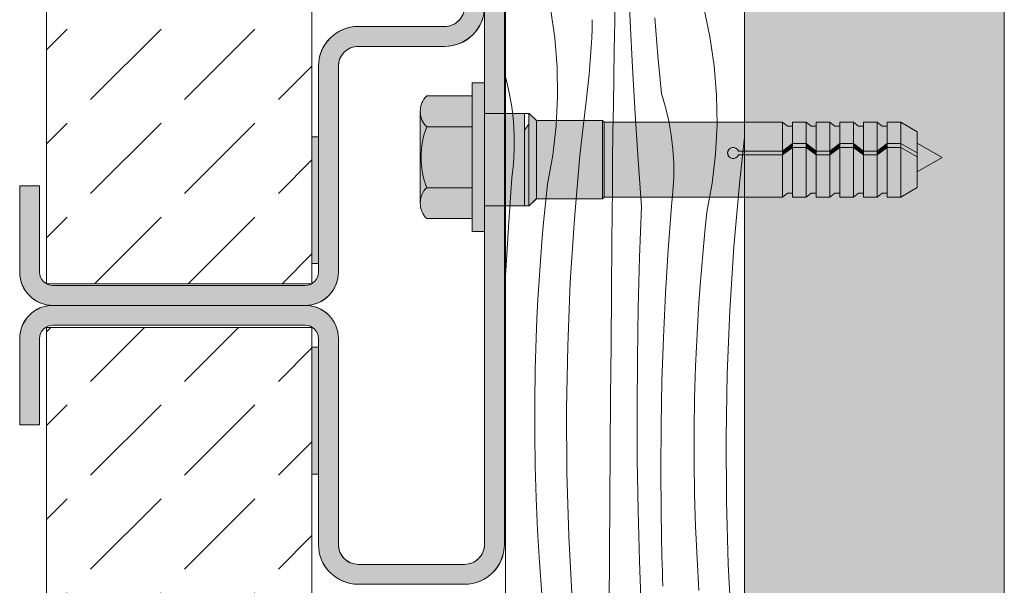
# Model space of a CAD drawing. Header units: millimetres. Extents: x -7814 to 55813, y 465 to 25965.
# Tile 32 of 112: x 20769 to 21510, y 18062 to 18488. Entities that reach past the tile are written whole.
import ezdxf

# ---------------------------------------------------------------- set-up
doc = ezdxf.new("R2010")
doc.units = ezdxf.units.MM
for name, color, linetype, lineweight in [('2D - Ogolne2', 251, 'Continuous', 15), ('2D Drafting - General102', 254, 'Continuous', 13), ('2D Drafting - General121', 255, 'Continuous', 0), ('2D Drafting - General2', 251, 'Continuous', 15), ('2D Drafting - General81', 251, 'Continuous', 20)]:
    doc.layers.add(name, color=color, linetype=linetype, lineweight=lineweight)
pattern_1 = [(45, (98815.82, -48252.71), (-70.71068, 70.71068), [75, -25]), (45, (98815.82, -48182), (-70.71068, 70.71068), [75, -25])]

# ---------------------------------------------------------------- blocks, each defined once
blk = doc.blocks.new('*X26')
at = {"layer": '2D Drafting - General81', "linetype": 'Continuous'}
for p, q in [((-77587.6, 66739.19), (-77589.04, 66774.07)), ((-77599.14, 66739.02), (-77598.73, 66759.91)), ((-77644.26, 66726.88), (-77647.48, 66748.83)), ((-77527.41, 66727.66), (-77532.05, 66749.35)), ((-77566.65, 66713.34), (-77569.02, 66741.82)), ((-77616.23, 66733.57), (-77616.05, 66740.44)), ((-77599.52, 66718.12), (-77599.14, 66739.02)), ((-77585.86, 66704.32), (-77587.6, 66739.19)), ((-77642.48, 66704.77), (-77644.26, 66726.88)), ((-77616.86, 66719.84), (-77616.5, 66726.7)), ((-77616.5, 66726.7), (-77616.23, 66733.57)), ((-77524.19, 66705.71), (-77527.41, 66727.66)), ((-77617.31, 66712.98), (-77616.86, 66719.84)), ((-77617.84, 66706.13), (-77617.31, 66712.98)), ((-77599.86, 66697.23), (-77599.52, 66718.12)), ((-77563.94, 66684.89), (-77566.65, 66713.34)), ((-77642.13, 66682.6), (-77642.48, 66704.77)), ((-77618.47, 66699.29), (-77617.84, 66706.13)), ((-77583.84, 66669.47), (-77585.86, 66704.32)), ((-77522.41, 66683.6), (-77524.19, 66705.71)), ((-77680.97, 66695.77), (-77681.33, 66696.99)), ((-77619.18, 66692.46), (-77618.47, 66699.29)), ((-77600.17, 66676.34), (-77599.86, 66697.23)), ((-77678.52, 66685.33), (-77680.97, 66695.77)), ((-77619.99, 66685.63), (-77619.18, 66692.46)), ((-77676.67, 66674.77), (-77678.52, 66685.33)), ((-77643.23, 66660.45), (-77642.13, 66682.6)), ((-77625.32, 66638.11), (-77619.99, 66685.63)), ((-77560.9, 66674.6), (-77563.94, 66684.89)), ((-77522.06, 66661.43), (-77522.41, 66683.6)), ((-77675.42, 66664.11), (-77676.67, 66674.77)), ((-77600.45, 66655.45), (-77600.17, 66676.34)), ((-77558.45, 66664.16), (-77560.9, 66674.6)), ((-77581.54, 66634.63), (-77583.84, 66669.47)), ((-77674.78, 66653.41), (-77675.42, 66664.11)), ((-77645.77, 66638.41), (-77643.23, 66660.45)), ((-77556.6, 66653.59), (-77558.45, 66664.16)), ((-77523.16, 66639.27), (-77522.06, 66661.43)), ((-77674.75, 66642.68), (-77674.78, 66653.41)), ((-77600.69, 66634.55), (-77600.45, 66655.45)), ((-77555.35, 66642.94), (-77556.6, 66653.59)), ((-77505.25, 66616.94), (-77501.33, 66651.87)), ((-77675.32, 66631.97), (-77674.75, 66642.68)), ((-77649.73, 66616.59), (-77645.77, 66638.41)), ((-77629.53, 66590.48), (-77625.32, 66638.11)), ((-77554.71, 66632.24), (-77555.35, 66642.94)), ((-77525.7, 66617.24), (-77523.16, 66639.27)), ((-77676.51, 66621.31), (-77675.32, 66631.97)), ((-77600.9, 66613.66), (-77600.69, 66634.55)), ((-77578.94, 66599.82), (-77581.54, 66634.63)), ((-77554.68, 66621.51), (-77554.71, 66632.24)), ((-77678.97, 66588.36), (-77676.51, 66621.31)), ((-77651.26, 66602.16), (-77649.73, 66616.59)), ((-77555.26, 66610.8), (-77554.68, 66621.51)), ((-77529.66, 66595.42), (-77525.7, 66617.24)), ((-77509.46, 66569.31), (-77505.25, 66616.94)), ((-77601.25, 66574.32), (-77600.9, 66613.66)), ((-77556.44, 66600.14), (-77555.26, 66610.8)), ((-77652.65, 66587.72), (-77651.26, 66602.16)), ((-77580.38, 66561.69), (-77578.94, 66599.82)), ((-77558.9, 66567.19), (-77556.44, 66600.14)), ((-77531.19, 66580.99), (-77529.66, 66595.42)), ((-77680.99, 66555.37), (-77678.97, 66588.36)), ((-77653.92, 66573.27), (-77652.65, 66587.72)), ((-77632.61, 66542.76), (-77629.53, 66590.48)), ((-77532.59, 66566.55), (-77531.19, 66580.99)), ((-77655.06, 66558.8), (-77653.92, 66573.27)), ((-77601.59, 66534.97), (-77601.25, 66574.32)), ((-77560.92, 66534.2), (-77558.9, 66567.19)), ((-77533.85, 66552.09), (-77532.59, 66566.55)), ((-77512.54, 66521.59), (-77509.46, 66569.31)), ((-77656.06, 66544.33), (-77655.06, 66558.8)), ((-77581.42, 66523.54), (-77580.38, 66561.69)), ((-77681.33, 66548.09), (-77680.99, 66555.37)), ((-77534.99, 66537.63), (-77533.85, 66552.09)), ((-77656.94, 66529.84), (-77656.06, 66544.33)), ((-77634.57, 66494.98), (-77632.61, 66542.76)), ((-77601.91, 66495.63), (-77601.59, 66534.97)), ((-77562.48, 66501.19), (-77560.92, 66534.2)), ((-77535.99, 66523.16), (-77534.99, 66537.63)), ((-77657.68, 66515.35), (-77656.94, 66529.84)), ((-77582.06, 66485.39), (-77581.42, 66523.54)), ((-77536.87, 66508.67), (-77535.99, 66523.16)), ((-77514.5, 66473.81), (-77512.54, 66521.59)), ((-77658.29, 66500.86), (-77657.68, 66515.35)), ((-77537.61, 66494.18), (-77536.87, 66508.67)), ((-77659.02, 66476.72), (-77658.29, 66500.86)), ((-77563.6, 66468.16), (-77562.48, 66501.19)), ((-77635.4, 66447.17), (-77634.57, 66494.98)), ((-77602.23, 66456.28), (-77601.91, 66495.63)), ((-77538.22, 66479.69), (-77537.61, 66494.18)), ((-77582.29, 66447.24), (-77582.06, 66485.39)), ((-77659.39, 66452.57), (-77659.02, 66476.72)), ((-77538.95, 66455.55), (-77538.22, 66479.69)), ((-77564.26, 66435.13), (-77563.6, 66468.16)), ((-77515.33, 66426), (-77514.5, 66473.81)), ((-77659.39, 66428.43), (-77659.39, 66452.57)), ((-77602.52, 66416.94), (-77602.23, 66456.28)), ((-77539.32, 66431.4), (-77538.95, 66455.55)), ((-77635.11, 66399.36), (-77635.4, 66447.17)), ((-77582.12, 66409.08), (-77582.29, 66447.24)), ((-77564.48, 66402.08), (-77564.26, 66435.13)), ((-77539.32, 66407.26), (-77539.32, 66431.4)), ((-77659.03, 66404.28), (-77659.39, 66428.43)), ((-77515.04, 66378.18), (-77515.33, 66426)), ((-77602.81, 66377.6), (-77602.52, 66416.94)), ((-77581.55, 66370.93), (-77582.12, 66409.08)), ((-77658.31, 66380.14), (-77659.03, 66404.28)), ((-77564.24, 66369.03), (-77564.48, 66402.08)), ((-77538.96, 66383.11), (-77539.32, 66407.26)), ((-77633.68, 66351.56), (-77635.11, 66399.36)), ((-77657.22, 66356.02), (-77658.31, 66380.14)), ((-77538.24, 66358.97), (-77538.96, 66383.11)), ((-77513.62, 66330.39), (-77515.04, 66378.18)), ((-77603.08, 66338.25), (-77602.81, 66377.6)), ((-77580.57, 66332.78), (-77581.55, 66370.93)), ((-77563.56, 66336), (-77564.24, 66369.03)), ((-77655.77, 66331.91), (-77657.22, 66356.02)), ((-77537.15, 66334.85), (-77538.24, 66358.97)), ((-77631.14, 66303.81), (-77633.68, 66351.56)), ((-77603.33, 66298.91), (-77603.08, 66338.25)), ((-77563.4, 66330.45), (-77563.56, 66336)), ((-77535.71, 66310.74), (-77537.15, 66334.85)), ((-77653.96, 66307.83), (-77655.77, 66331.91)), ((-77579.19, 66294.65), (-77580.57, 66332.78)), ((-77563.23, 66324.9), (-77563.4, 66330.45)), ((-77511.07, 66282.64), (-77513.62, 66330.39)), ((-77563.04, 66319.35), (-77563.23, 66324.9)), ((-77562.85, 66313.8), (-77563.04, 66319.35))]:
    blk.add_line(p, q, dxfattribs=at)
blk = doc.blocks.new('Wype_nienie_27')
at = {"layer": '2D Drafting - General2', "linetype": 'Continuous'}
for p, q in [((-77681.33, 67937), (-77681.33, 53283.58)), ((-77501.33, 53283.58), (-77501.33, 67937))]:
    blk.add_line(p, q, dxfattribs=at)
at = {"layer": '2D Drafting - General81', "linetype": 'Continuous'}
blk.add_blockref('*X26', (0, 0), dxfattribs=at)

msp = doc.modelspace()

# ---------------------------------------------------------------- hatches: boundary and pattern name
at = {"layer": '2D Drafting - General102', "linetype": 'Continuous'}
for points in [[(21023.63, 18467.64), (21088.62, 18467.64, 0.414214), (21118.62, 18497.64), (21118.62, 18567.11), (21103.62, 18567.11), (21103.62, 18497.64, -0.414214), (21088.62, 18482.64), (21023.63, 18482.64, 0.414214), (20993.63, 18452.64), (20993.63, 18297.64, -0.414214), (20983.63, 18287.64), (20793.63, 18287.64, -0.414214), (20783.63, 18297.64), (20783.63, 18362.64), (20768.63, 18362.64), (20768.63, 18297.64, 0.414214), (20793.63, 18272.64), (20983.63, 18272.64, 0.414214), (21008.63, 18297.64), (21008.63, 18452.64, -0.414214)], [(21133.62, 18567.11), (21118.62, 18567.11), (21118.62, 18497.64), (21118.62, 18417.15), (21133.62, 18417.15)], [(21133.62, 18347.48), (21118.62, 18347.48), (21118.62, 18328.24), (21118.62, 18092.64, -0.414214), (21103.62, 18077.64), (21023.63, 18077.64, -0.414214), (21008.63, 18092.64), (21008.63, 18247.64, 0.414214), (20983.63, 18272.64), (20793.63, 18272.64, 0.414214), (20768.63, 18247.64), (20768.63, 18182.64), (20783.63, 18182.64), (20783.63, 18247.64, -0.414214), (20793.63, 18257.64), (20983.63, 18257.64, -0.414214), (20993.63, 18247.64), (20993.63, 18092.64, 0.414214), (21023.63, 18062.64), (21103.62, 18062.64, 0.414214), (21133.62, 18092.64)]]:
    msp.add_hatch(color=256, dxfattribs=at).paths.add_polyline_path(points, flags=0)
at = {"layer": '2D Drafting - General121', "linetype": 'Continuous'}
for points in [[(21118.62, 18384.16), (21118.62, 18328.24), (21109.3, 18328.24), (21109.3, 18384.16), (21109.3, 18440.08), (21118.62, 18440.08)], [(21109.3, 18407.07), (21075.12, 18407.07, -0.41956), (21075.12, 18430.37), (21109.3, 18430.37)], [(21070.85, 18384.16, 0.092424), (21075.12, 18361.25, 0.201281), (21070.23, 18349.6), (21070.23, 18418.72, 0.201281), (21075.12, 18407.07, 0.092424)], [(21148.62, 18347.48), (21118.62, 18347.48), (21118.62, 18384.16), (21118.62, 18417.15), (21148.62, 18417.15), (21148.62, 18380.28)], [(21118.62, 18347.48), (21118.62, 18384.16), (21118.62, 18417.15), (21148.62, 18417.15), (21148.62, 18381.23), (21148.62, 18347.48)], [(21152.13, 18347.58), (21152.13, 18417.15), (21152.3, 18417.15), (21157.72, 18411.74), (21157.72, 18352.99), (21152.3, 18347.58)], [(21157.72, 18352.89), (21157.72, 18411.74), (21207.46, 18411.74), (21207.46, 18352.89)], [(21207.46, 18352.89), (21207.46, 18411.74), (21208.71, 18410.49), (21208.71, 18354.14)], [(21208.71, 18354.14), (21208.71, 18410.49), (21343.12, 18410.49), (21343.12, 18388.84), (21309.82, 18388.84, 5.475043), (21309.82, 18385.88), (21343.12, 18385.88), (21343.12, 18354.14)], [(21350.57, 18407.53), (21350.57, 18394.58), (21343.12, 18388.84), (21343.12, 18410.49), (21346.87, 18407.53)], [(21360.92, 18410.49), (21360.92, 18394.58), (21350.57, 18394.58), (21350.57, 18410.49)], [(21368.36, 18407.53), (21368.36, 18388.84), (21360.92, 18394.58), (21360.92, 18410.49), (21364.66, 18407.53)], [(21378.72, 18410.49), (21378.72, 18388.84), (21368.36, 18388.84), (21368.36, 18410.49)], [(21378.72, 18388.84), (21378.72, 18410.49), (21382.46, 18407.53), (21386.16, 18407.53), (21386.16, 18394.58)], [(21396.51, 18410.49), (21396.51, 18394.58), (21386.16, 18394.58), (21386.16, 18410.49)], [(21403.96, 18407.53), (21403.96, 18388.84), (21396.51, 18394.58), (21396.51, 18410.49), (21400.26, 18407.53)], [(21414.31, 18410.49), (21414.31, 18388.84), (21403.96, 18388.84), (21403.96, 18410.49)], [(21421.75, 18407.53), (21421.75, 18394.58), (21414.31, 18388.84), (21414.31, 18410.49), (21418.05, 18407.53)], [(21421.75, 18394.58), (21421.75, 18410.49), (21432.11, 18410.49), (21432.11, 18394.58)], [(21444.49, 18387.44), (21432.11, 18394.58), (21432.11, 18410.49), (21444.49, 18403.34)], [(21109.3, 18361.25), (21075.12, 18361.25, -0.092424), (21070.85, 18384.16, -0.092424), (21075.12, 18407.07), (21109.3, 18407.07), (21109.3, 18384.16)], [(21148.62, 18347.58), (21148.62, 18380.28), (21148.62, 18404.64), (21152.13, 18409.01), (21152.13, 18347.58)], [(21343.12, 18388.84), (21350.57, 18394.58), (21350.57, 18391.62), (21343.12, 18385.88)], [(21350.57, 18394.58), (21360.92, 18394.58), (21360.92, 18391.62), (21350.57, 18391.62)], [(21368.36, 18385.88), (21360.92, 18391.62), (21360.92, 18394.58), (21368.36, 18388.84)], [(21386.16, 18391.62), (21378.72, 18385.88), (21378.72, 18388.84), (21386.16, 18394.58)], [(21396.51, 18391.62), (21386.16, 18391.62), (21386.16, 18394.58), (21396.51, 18394.58)], [(21403.96, 18385.88), (21396.51, 18391.62), (21396.51, 18394.58), (21403.96, 18388.84)], [(21414.31, 18388.84), (21421.75, 18394.58), (21421.75, 18391.62), (21414.31, 18385.88)], [(21421.75, 18394.58), (21432.11, 18394.58), (21432.11, 18391.62), (21421.75, 18391.62)], [(21444.49, 18384.48), (21432.11, 18391.62), (21432.11, 18394.58), (21444.49, 18387.44)], [(21463.22, 18384.06), (21444.49, 18373.25), (21444.49, 18394.87)], [(21343.12, 18385.88), (21309.82, 18385.88, -5.475043), (21309.82, 18388.84), (21343.12, 18388.84)], [(21350.57, 18357.1), (21346.87, 18357.1), (21343.12, 18354.14), (21343.12, 18385.88), (21350.57, 18391.62)], [(21350.57, 18354.14), (21350.57, 18391.62), (21360.92, 18391.62), (21360.92, 18354.14)], [(21368.36, 18357.1), (21364.66, 18357.1), (21360.92, 18354.14), (21360.92, 18391.62), (21368.36, 18385.88)], [(21368.36, 18388.84), (21378.72, 18388.84), (21378.72, 18385.88), (21368.36, 18385.88)], [(21386.16, 18357.1), (21382.46, 18357.1), (21378.72, 18354.14), (21378.72, 18385.88), (21386.16, 18391.62)], [(21396.51, 18354.14), (21386.16, 18354.14), (21386.16, 18391.62), (21396.51, 18391.62)], [(21403.96, 18357.1), (21400.26, 18357.1), (21396.51, 18354.14), (21396.51, 18391.62), (21403.96, 18385.88)], [(21403.96, 18388.84), (21414.31, 18388.84), (21414.31, 18385.88), (21403.96, 18385.88)], [(21421.75, 18357.1), (21418.05, 18357.1), (21414.31, 18354.14), (21414.31, 18385.88), (21421.75, 18391.62)], [(21421.75, 18354.14), (21421.75, 18391.62), (21432.11, 18391.62), (21432.11, 18354.14)], [(21444.49, 18361.29), (21432.11, 18354.14), (21432.11, 18391.62), (21444.49, 18384.48)], [(21368.36, 18354.14), (21368.36, 18385.88), (21378.72, 18385.88), (21378.72, 18354.14)], [(21414.31, 18354.14), (21403.96, 18354.14), (21403.96, 18385.88), (21414.31, 18385.88)], [(21109.3, 18337.95), (21075.12, 18337.95, -0.41956), (21075.12, 18361.25), (21109.3, 18361.25)]]:
    msp.add_hatch(color=256, dxfattribs=at).paths.add_polyline_path(points, flags=0)
at = {"layer": '2D Drafting - General81', "linetype": 'Continuous'}
h = msp.add_hatch(dxfattribs=at)
h.set_pattern_fill('BETON', color=256, style=0, pattern_type=2)
h.set_pattern_definition(pattern_1)
h.paths.add_polyline_path([(20788.72, 18288.97), (20988.72, 18288.97), (20988.72, 19684.29), (20788.72, 19684.29)], flags=0)
h = msp.add_hatch(dxfattribs=at)
h.set_pattern_fill('SOLID___DASHED', color=256, style=0, pattern_type=2)
h.set_pattern_definition([(45, (98815.82, -48252.71), (-70.71068, 70.71068), []), (45, (98780.46, -48217.35), (-70.71068, 70.71068), [75, -25])])
h.paths.add_polyline_path([(21314.49, 5030.87), (21510.03, 5030.87), (21510.03, 19684.29), (21314.49, 19684.29)], flags=0)
for points in [[(20988.72, 18399.61), (20993.63, 18399.61), (20993.63, 18304.18), (20988.72, 18304.18)], [(20988.72, 18145.66), (20993.63, 18145.66), (20993.63, 18241.1), (20988.72, 18241.1)]]:
    msp.add_hatch(color=256, dxfattribs=at).paths.add_polyline_path(points, flags=0)
h = msp.add_hatch(dxfattribs=at)
h.set_pattern_fill('BETON', color=256, style=0, pattern_type=2)
h.set_pattern_definition(pattern_1)
h.paths.add_polyline_path([(20788.72, 18256.08), (20988.72, 18256.08), (20988.72, 12286.08), (20788.72, 12286.08)], flags=0)

# ---------------------------------------------------------------- linework, layer by layer
at = {"layer": '2D - Ogolne2', "linetype": 'Continuous'}
for p, q in [((21148.62, 18417.15), (21148.62, 18380.28)), ((21152.3, 18417.15), (21148.62, 18417.15)), ((21157.72, 18411.74), (21152.3, 18417.15)), ((21207.46, 18411.74), (21157.72, 18411.74)), ((21157.72, 18411.74), (21157.72, 18352.89)), ((21208.71, 18410.49), (21207.46, 18411.74)), ((21207.46, 18411.74), (21207.46, 18352.89)), ((21343.12, 18410.49), (21208.71, 18410.49)), ((21208.71, 18354.14), (21208.71, 18410.49)), ((21346.87, 18407.53), (21343.12, 18410.49)), ((21343.12, 18410.49), (21343.12, 18354.14)), ((21350.57, 18410.49), (21350.57, 18407.53)), ((21360.92, 18410.49), (21350.57, 18410.49)), ((21350.57, 18410.49), (21350.57, 18354.14)), ((21364.66, 18407.53), (21360.92, 18410.49)), ((21360.92, 18410.49), (21360.92, 18354.14)), ((21368.36, 18410.49), (21368.36, 18407.53)), ((21378.72, 18410.49), (21368.36, 18410.49)), ((21368.36, 18410.49), (21368.36, 18354.14)), ((21382.46, 18407.53), (21378.72, 18410.49)), ((21378.72, 18410.49), (21378.72, 18354.14)), ((21386.16, 18410.49), (21386.16, 18407.53)), ((21396.51, 18410.49), (21386.16, 18410.49)), ((21386.16, 18410.49), (21386.16, 18354.14)), ((21400.26, 18407.53), (21396.51, 18410.49)), ((21396.51, 18410.49), (21396.51, 18354.14)), ((21403.96, 18410.49), (21403.96, 18407.53)), ((21414.31, 18410.49), (21403.96, 18410.49)), ((21403.96, 18410.49), (21403.96, 18354.14)), ((21418.05, 18407.53), (21414.31, 18410.49)), ((21414.31, 18410.49), (21414.31, 18354.14)), ((21421.75, 18410.49), (21421.75, 18354.14)), ((21432.11, 18410.49), (21421.75, 18410.49)), ((21444.49, 18403.34), (21432.11, 18410.49)), ((21432.11, 18410.49), (21432.11, 18354.14)), ((21350.57, 18407.53), (21346.87, 18407.53)), ((21368.36, 18407.53), (21364.66, 18407.53)), ((21386.16, 18407.53), (21382.46, 18407.53)), ((21403.96, 18407.53), (21400.26, 18407.53)), ((21421.75, 18407.53), (21418.05, 18407.53)), ((21444.49, 18403.34), (21444.49, 18361.29)), ((21350.57, 18394.58), (21343.12, 18388.84)), ((21360.92, 18394.58), (21350.57, 18394.58)), ((21368.36, 18388.84), (21360.92, 18394.58)), ((21386.16, 18394.58), (21378.72, 18388.84)), ((21396.51, 18394.58), (21386.16, 18394.58)), ((21403.96, 18388.84), (21396.51, 18394.58)), ((21421.75, 18394.58), (21414.31, 18388.84)), ((21432.11, 18394.58), (21421.75, 18394.58)), ((21444.49, 18387.44), (21432.11, 18394.58)), ((21444.49, 18394.87), (21463.22, 18384.06)), ((21343.12, 18388.84), (21309.82, 18388.84)), ((21350.57, 18391.62), (21343.12, 18385.88)), ((21360.92, 18391.62), (21350.57, 18391.62)), ((21368.36, 18385.88), (21360.92, 18391.62)), ((21378.72, 18388.84), (21368.36, 18388.84)), ((21386.16, 18391.62), (21378.72, 18385.88)), ((21396.51, 18391.62), (21386.16, 18391.62)), ((21403.96, 18385.88), (21396.51, 18391.62)), ((21414.31, 18388.84), (21403.96, 18388.84)), ((21421.75, 18391.62), (21414.31, 18385.88)), ((21432.11, 18391.62), (21421.75, 18391.62)), ((21444.49, 18384.48), (21432.11, 18391.62)), ((21148.62, 18347.48), (21148.62, 18381.23)), ((21343.12, 18385.88), (21309.82, 18385.88)), ((21378.72, 18385.88), (21368.36, 18385.88)), ((21414.31, 18385.88), (21403.96, 18385.88)), ((21444.49, 18373.25), (21463.22, 18384.06)), ((21444.49, 18361.29), (21432.11, 18354.14)), ((21157.72, 18352.89), (21152.3, 18347.48)), ((21207.46, 18352.89), (21157.72, 18352.89)), ((21208.71, 18354.14), (21207.46, 18352.89)), ((21343.12, 18354.14), (21208.71, 18354.14)), ((21346.87, 18357.1), (21343.12, 18354.14)), ((21350.57, 18357.1), (21346.87, 18357.1)), ((21350.57, 18354.14), (21350.57, 18357.1)), ((21360.92, 18354.14), (21350.57, 18354.14)), ((21364.66, 18357.1), (21360.92, 18354.14)), ((21368.36, 18357.1), (21364.66, 18357.1)), ((21368.36, 18354.14), (21368.36, 18357.1)), ((21378.72, 18354.14), (21368.36, 18354.14)), ((21382.46, 18357.1), (21378.72, 18354.14)), ((21386.16, 18357.1), (21382.46, 18357.1)), ((21386.16, 18354.14), (21386.16, 18357.1)), ((21396.51, 18354.14), (21386.16, 18354.14)), ((21400.26, 18357.1), (21396.51, 18354.14)), ((21403.96, 18357.1), (21400.26, 18357.1)), ((21403.96, 18354.14), (21403.96, 18357.1)), ((21414.31, 18354.14), (21403.96, 18354.14)), ((21418.05, 18357.1), (21414.31, 18354.14)), ((21421.75, 18357.1), (21418.05, 18357.1)), ((21432.11, 18354.14), (21421.75, 18354.14)), ((21152.3, 18347.48), (21148.62, 18347.48))]:
    msp.add_line(p, q, dxfattribs=at)
msp.add_arc((21305.9, 18387.36), 4.18, 20.70161, 339.29839, dxfattribs=at)
at = {"layer": '2D Drafting - General2', "linetype": 'Continuous'}
for p, q in [((21118.62, 18712.64), (21118.62, 18092.64)), ((21133.62, 18712.64), (21133.62, 18092.64)), ((21088.62, 18482.64), (21023.63, 18482.64)), ((21088.62, 18467.64), (21023.63, 18467.64)), ((20993.63, 18452.64), (20993.63, 18297.64)), ((21008.63, 18452.64), (21008.63, 18297.64)), ((21109.3, 18384.16), (21109.3, 18440.08)), ((21109.3, 18440.08), (21118.62, 18440.08)), ((21118.62, 18440.08), (21118.62, 18384.16)), ((21075.12, 18430.37), (21109.3, 18430.37)), ((21070.23, 18349.6), (21070.23, 18418.72)), ((21118.62, 18417.15), (21148.62, 18417.15)), ((21075.12, 18407.07), (21109.3, 18407.07)), ((21109.3, 18384.16), (21109.3, 18328.24)), ((21118.62, 18328.24), (21118.62, 18384.16)), ((20768.63, 18362.64), (20768.63, 18297.64)), ((20768.63, 18362.64), (20783.63, 18362.64)), ((20783.63, 18362.64), (20783.63, 18297.64)), ((21075.12, 18361.25), (21109.3, 18361.25)), ((21118.62, 18347.48), (21148.62, 18347.48)), ((21075.12, 18337.95), (21109.3, 18337.95)), ((21109.3, 18328.24), (21118.62, 18328.24)), ((20983.63, 18287.64), (20793.63, 18287.64)), ((20983.63, 18272.64), (20793.63, 18272.64)), ((20983.63, 18272.64), (20793.63, 18272.64)), ((20983.63, 18257.64), (20793.63, 18257.64)), ((20768.63, 18182.64), (20768.63, 18247.64)), ((20783.63, 18182.64), (20783.63, 18247.64)), ((20993.63, 18092.64), (20993.63, 18247.64)), ((21008.63, 18092.64), (21008.63, 18247.64)), ((20768.63, 18182.64), (20783.63, 18182.64)), ((21103.62, 18077.64), (21023.63, 18077.64)), ((21103.62, 18062.64), (21023.63, 18062.64))]:
    msp.add_line(p, q, dxfattribs=at)
at = {"layer": '2D Drafting - General2', "linetype": 'Continuous', "flags": 128}
for points in [[(20788.72, 18288.97), (20988.72, 18288.97), (20988.72, 19684.29), (20788.72, 19684.29)], [(21314.49, 5030.87), (21510.03, 5030.87), (21510.03, 19684.29), (21314.49, 19684.29)], [(21133.62, 18567.11), (21118.62, 18567.11), (21118.62, 18497.64), (21118.62, 18417.15), (21133.62, 18417.15)], [(21118.62, 18384.16), (21118.62, 18328.24), (21109.3, 18328.24), (21109.3, 18384.16), (21109.3, 18440.08), (21118.62, 18440.08)], [(21148.62, 18347.48), (21118.62, 18347.48), (21118.62, 18384.16), (21118.62, 18417.15), (21148.62, 18417.15), (21148.62, 18380.28)], [(21118.62, 18347.48), (21118.62, 18384.16), (21118.62, 18417.15), (21148.62, 18417.15), (21148.62, 18381.23), (21148.62, 18347.48)], [(21152.13, 18347.58), (21152.13, 18417.15), (21152.3, 18417.15), (21157.72, 18411.74), (21157.72, 18352.99), (21152.3, 18347.58)], [(21157.72, 18352.89), (21157.72, 18411.74), (21207.46, 18411.74), (21207.46, 18352.89)], [(21207.46, 18352.89), (21207.46, 18411.74), (21208.71, 18410.49), (21208.71, 18354.14)], [(21350.57, 18407.53), (21350.57, 18394.58), (21343.12, 18388.84), (21343.12, 18410.49), (21346.87, 18407.53)], [(21360.92, 18410.49), (21360.92, 18394.58), (21350.57, 18394.58), (21350.57, 18410.49)], [(21368.36, 18407.53), (21368.36, 18388.84), (21360.92, 18394.58), (21360.92, 18410.49), (21364.66, 18407.53)], [(21378.72, 18410.49), (21378.72, 18388.84), (21368.36, 18388.84), (21368.36, 18410.49)], [(21378.72, 18388.84), (21378.72, 18410.49), (21382.46, 18407.53), (21386.16, 18407.53), (21386.16, 18394.58)], [(21396.51, 18410.49), (21396.51, 18394.58), (21386.16, 18394.58), (21386.16, 18410.49)], [(21403.96, 18407.53), (21403.96, 18388.84), (21396.51, 18394.58), (21396.51, 18410.49), (21400.26, 18407.53)], [(21414.31, 18410.49), (21414.31, 18388.84), (21403.96, 18388.84), (21403.96, 18410.49)], [(21421.75, 18407.53), (21421.75, 18394.58), (21414.31, 18388.84), (21414.31, 18410.49), (21418.05, 18407.53)], [(21421.75, 18394.58), (21421.75, 18410.49), (21432.11, 18410.49), (21432.11, 18394.58)], [(21444.49, 18387.44), (21432.11, 18394.58), (21432.11, 18410.49), (21444.49, 18403.34)], [(21148.62, 18347.58), (21148.62, 18380.28), (21148.62, 18404.64), (21152.13, 18409.01), (21152.13, 18347.58)], [(20988.72, 18399.61), (20993.63, 18399.61), (20993.63, 18304.18), (20988.72, 18304.18)], [(21343.12, 18388.84), (21350.57, 18394.58), (21350.57, 18391.62), (21343.12, 18385.88)], [(21350.57, 18394.58), (21360.92, 18394.58), (21360.92, 18391.62), (21350.57, 18391.62)], [(21368.36, 18385.88), (21360.92, 18391.62), (21360.92, 18394.58), (21368.36, 18388.84)], [(21386.16, 18391.62), (21378.72, 18385.88), (21378.72, 18388.84), (21386.16, 18394.58)], [(21396.51, 18391.62), (21386.16, 18391.62), (21386.16, 18394.58), (21396.51, 18394.58)], [(21403.96, 18385.88), (21396.51, 18391.62), (21396.51, 18394.58), (21403.96, 18388.84)], [(21414.31, 18388.84), (21421.75, 18394.58), (21421.75, 18391.62), (21414.31, 18385.88)], [(21421.75, 18394.58), (21432.11, 18394.58), (21432.11, 18391.62), (21421.75, 18391.62)], [(21444.49, 18384.48), (21432.11, 18391.62), (21432.11, 18394.58), (21444.49, 18387.44)], [(21463.22, 18384.06), (21444.49, 18373.25), (21444.49, 18394.87)], [(21350.57, 18357.1), (21346.87, 18357.1), (21343.12, 18354.14), (21343.12, 18385.88), (21350.57, 18391.62)], [(21350.57, 18354.14), (21350.57, 18391.62), (21360.92, 18391.62), (21360.92, 18354.14)], [(21368.36, 18357.1), (21364.66, 18357.1), (21360.92, 18354.14), (21360.92, 18391.62), (21368.36, 18385.88)], [(21368.36, 18388.84), (21378.72, 18388.84), (21378.72, 18385.88), (21368.36, 18385.88)], [(21386.16, 18357.1), (21382.46, 18357.1), (21378.72, 18354.14), (21378.72, 18385.88), (21386.16, 18391.62)], [(21396.51, 18354.14), (21386.16, 18354.14), (21386.16, 18391.62), (21396.51, 18391.62)], [(21403.96, 18357.1), (21400.26, 18357.1), (21396.51, 18354.14), (21396.51, 18391.62), (21403.96, 18385.88)], [(21403.96, 18388.84), (21414.31, 18388.84), (21414.31, 18385.88), (21403.96, 18385.88)], [(21421.75, 18357.1), (21418.05, 18357.1), (21414.31, 18354.14), (21414.31, 18385.88), (21421.75, 18391.62)], [(21421.75, 18354.14), (21421.75, 18391.62), (21432.11, 18391.62), (21432.11, 18354.14)], [(21444.49, 18361.29), (21432.11, 18354.14), (21432.11, 18391.62), (21444.49, 18384.48)], [(21368.36, 18354.14), (21368.36, 18385.88), (21378.72, 18385.88), (21378.72, 18354.14)], [(21414.31, 18354.14), (21403.96, 18354.14), (21403.96, 18385.88), (21414.31, 18385.88)], [(20788.72, 18256.08), (20988.72, 18256.08), (20988.72, 12286.08), (20788.72, 12286.08)], [(20988.72, 18145.66), (20993.63, 18145.66), (20993.63, 18241.1), (20988.72, 18241.1)]]:
    msp.add_lwpolyline(points, close=True, dxfattribs=at)
for points in [[(21023.63, 18467.64), (21088.62, 18467.64, 0.414214), (21118.62, 18497.64), (21118.62, 18567.11), (21103.62, 18567.11), (21103.62, 18497.64, -0.414214), (21088.62, 18482.64), (21023.63, 18482.64, 0.414214), (20993.63, 18452.64), (20993.63, 18297.64, -0.414214), (20983.63, 18287.64), (20793.63, 18287.64, -0.414214), (20783.63, 18297.64), (20783.63, 18362.64), (20768.63, 18362.64), (20768.63, 18297.64, 0.414214), (20793.63, 18272.64), (20983.63, 18272.64, 0.414214), (21008.63, 18297.64), (21008.63, 18452.64, -0.414214)], [(21109.3, 18407.07), (21075.12, 18407.07, -0.41956), (21075.12, 18430.37), (21109.3, 18430.37)], [(21070.85, 18384.16, 0.092424), (21075.12, 18361.25, 0.201281), (21070.23, 18349.6), (21070.23, 18418.72, 0.201281), (21075.12, 18407.07, 0.092424)], [(21208.71, 18354.14), (21208.71, 18410.49), (21343.12, 18410.49), (21343.12, 18388.84), (21309.82, 18388.84, 5.475043), (21309.82, 18385.88), (21343.12, 18385.88), (21343.12, 18354.14)], [(21109.3, 18361.25), (21075.12, 18361.25, -0.092424), (21070.85, 18384.16, -0.092424), (21075.12, 18407.07), (21109.3, 18407.07), (21109.3, 18384.16)], [(21343.12, 18385.88), (21309.82, 18385.88, -5.475043), (21309.82, 18388.84), (21343.12, 18388.84)], [(21109.3, 18337.95), (21075.12, 18337.95, -0.41956), (21075.12, 18361.25), (21109.3, 18361.25)], [(21133.62, 18347.48), (21118.62, 18347.48), (21118.62, 18328.24), (21118.62, 18092.64, -0.414214), (21103.62, 18077.64), (21023.63, 18077.64, -0.414214), (21008.63, 18092.64), (21008.63, 18247.64, 0.414214), (20983.63, 18272.64), (20793.63, 18272.64, 0.414214), (20768.63, 18247.64), (20768.63, 18182.64), (20783.63, 18182.64), (20783.63, 18247.64, -0.414214), (20793.63, 18257.64), (20983.63, 18257.64, -0.414214), (20993.63, 18247.64), (20993.63, 18092.64, 0.414214), (21023.63, 18062.64), (21103.62, 18062.64, 0.414214), (21133.62, 18092.64)]]:
    msp.add_lwpolyline(points, format="xyb", close=True, dxfattribs=at)
at = {"layer": '2D Drafting - General2', "linetype": 'Continuous'}
for centre, radius, start, end in [((21088.62, 18497.64), 15, 270, 0), ((21088.62, 18497.64), 30, 270, 0), ((21023.63, 18452.64), 30, 90, 180), ((21023.63, 18452.64), 15, 90, 180), ((21086.56, 18418.72), 16.33, 134.47805, 225.52195), ((21134.43, 18384.16), 63.58, 158.87798, 180), ((21134.43, 18384.16), 63.58, 180, 201.12202), ((21086.56, 18349.6), 16.33, 134.47805, 225.52195), ((20793.63, 18297.64), 25, 180, 270), ((20793.63, 18297.64), 10, 180, 270), ((20983.63, 18297.64), 25, 270, 0), ((20983.63, 18297.64), 10, 270, 0), ((20793.63, 18247.64), 25, 90, 180), ((20983.63, 18247.64), 25, 0, 90), ((20793.63, 18247.64), 10, 90, 180), ((20983.63, 18247.64), 10, 0, 90), ((21023.63, 18092.64), 30, 180, 270), ((21023.63, 18092.64), 15, 180, 270), ((21103.62, 18092.64), 15, 270, 0), ((21103.62, 18092.64), 30, 270, 0)]:
    msp.add_arc(centre, radius, start, end, dxfattribs=at)

# ---------------------------------------------------------------- block references
at = {"layer": '2D Drafting - General81', "linetype": 'Continuous'}
msp.add_blockref('Wype_nienie_27', (98815.82, -48252.71), dxfattribs=at)

doc.saveas('drawing.dxf')
